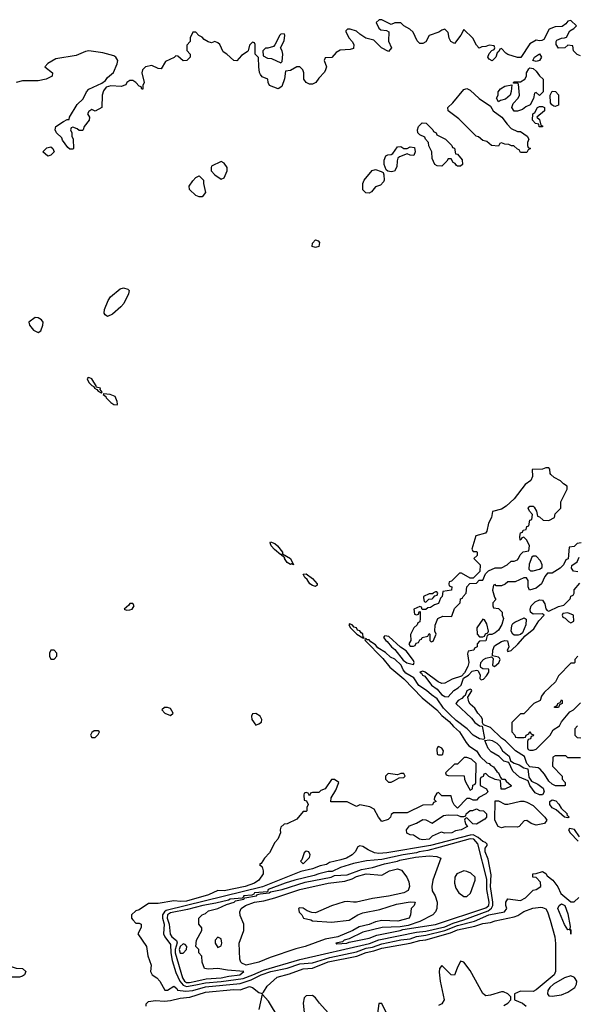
# Model space of a CAD drawing. Header units: inches. Extents: x 2701323 to 2964515, y 494916 to 722124.
# Tile 128 of 256: x 2762072 to 2765610, y 667423 to 673668. Entities that reach past the tile are written whole.
import ezdxf

# ---------------------------------------------------------------- set-up
doc = ezdxf.new("R2010")
doc.units = ezdxf.units.IN
doc.header["$MEASUREMENT"] = 0
doc.layers.add('C7666', color=7, linetype='Continuous')
doc.layers.add('C7667', color=7, linetype='Continuous')

msp = doc.modelspace()

# ---------------------------------------------------------------- linework, layer by layer
at = {"layer": 'C7666', "color": 2}
for points, elevation in [([(2764743.7, 670000), (2764742, 669998), (2764730, 669966), (2764703.6, 669956.4), (2764679.6, 669940.4), (2764662, 669938), (2764650, 669926), (2764626, 669926), (2764622, 669942), (2764610, 669946), (2764574, 669930), (2764578, 669898), (2764590, 669894), (2764602, 669898), (2764607.3, 669912.7), (2764614, 669914), (2764614, 669870), (2764611.6, 669848.4), (2764598, 669842), (2764594, 669830), (2764572, 669810), (2764552.7, 669767.3), (2764554, 669730), (2764542, 669710), (2764550, 669694), (2764570, 669694), (2764582, 669698), (2764587.3, 669712.7), (2764602, 669718), (2764610, 669734), (2764622, 669738), (2764626, 669750), (2764662, 669758), (2764670, 669774), (2764674, 669770), (2764674, 669730), (2764682, 669722), (2764694.6, 669725.4), (2764715.3, 669770), (2764706, 669790), (2764707.3, 669827.3), (2764726, 669870), (2764756.4, 669883.6), (2764810, 669882), (2764814.6, 669885.4), (2764830, 669934), (2764866, 669970), (2764870, 669994), (2764882, 669998), (2764882.7, 670000)], 6), ([(2765087.6, 670000), (2765094, 669990), (2765074, 669970), (2765074, 669950), (2765078, 669938), (2765110, 669934), (2765134, 669910), (2765134, 669890), (2765142, 669870), (2765131.6, 669831.6), (2765110, 669795.3), (2765090, 669779), (2765068, 669768), (2765052, 669768), (2765038, 669762), (2765030, 669728.7), (2764990, 669726), (2764974, 669710), (2764974, 669690), (2764958, 669682), (2764954, 669670), (2764918, 669662), (2764914, 669646), (2764922, 669590), (2764915.2, 669564.8), (2764894, 669526), (2764876, 669504), (2764815.9, 669484.1), (2764770, 669459), (2764750, 669457.2), (2764727.5, 669467.5), (2764644, 669530), (2764630, 669536.2), (2764611.3, 669530), (2764622.5, 669522.5), (2764628, 669510), (2764643.1, 669503.1), (2764686.1, 669446.1), (2764721.1, 669421.1), (2764747.5, 669387.5), (2764770, 669376), (2764790, 669372.2), (2764826.7, 669413.3), (2764854.5, 669430), (2764872.3, 669447.7), (2764888, 669492), (2764919.3, 669510), (2764943.3, 669536.7), (2764970, 669541.6), (2764979, 669539), (2764993.2, 669513.2), (2764992, 669490), (2765001, 669481), (2765015.1, 669484.9), (2765034.5, 669505.5), (2765049.2, 669530), (2765048.4, 669548.4), (2765011.4, 669551.4), (2764998.6, 669558.6), (2764995.1, 669570), (2764999.1, 669590), (2765014, 669610), (2765030, 669619), (2765066, 669626), (2765076, 669616), (2765071.3, 669571.3), (2765085.4, 669565.4), (2765112.3, 669587.7), (2765121.2, 669610), (2765117.5, 669617.5), (2765110, 669624), (2765072.9, 669632.9), (2765073.7, 669670), (2765084.5, 669695.5), (2765130, 669724.9), (2765150, 669730.4), (2765167.3, 669727.3), (2765176, 669690), (2765166.2, 669666.2), (2765170, 669661), (2765190, 669666.8), (2765233.3, 669706.7), (2765279.3, 669760.7), (2765335.1, 669804.9), (2765365.6, 669854.4), (2765399, 669890), (2765390, 669899), (2765330, 669897), (2765312.7, 669910), (2765311.8, 669930), (2765317, 669950), (2765343.6, 669976.4), (2765370, 669988), (2765390, 669986.8), (2765403.7, 669963.7), (2765410.6, 669930.6), (2765419.6, 669919.6), (2765430, 669917.3), (2765490, 669946), (2765524.7, 669955.3), (2765545.2, 669974.8), (2765564.7, 669995.3), (2765566.3, 670000)], 6), ([(2764635.2, 670000), (2764638, 669978), (2764650, 669974), (2764667.3, 669992.7), (2764690, 669994), (2764694.8, 670000)], 6), ([(2765630, 668986), (2765550, 668986), (2765538, 668998), (2765470, 668998), (2765454, 668990), (2765452.7, 668932.7), (2765514, 668870), (2765514, 668850), (2765534, 668830), (2765534, 668810), (2765530, 668808.7), (2765471.6, 668808.4), (2765450, 668818), (2765430, 668838), (2765403.1, 668883.1), (2765374.6, 668914.6), (2765362, 668922), (2765308, 668928), (2765289.3, 668949.3), (2765275.3, 668995.3), (2765218, 669030), (2765154.6, 669094.6), (2765128.7, 669110), (2765059, 669179), (2765015.3, 669195.3), (2765008.4, 669208.4), (2765008.7, 669230), (2765003.1, 669243.1), (2764978, 669270), (2764960.4, 669300.4), (2764930, 669326), (2764921.2, 669341.2), (2764915.3, 669370), (2764941.2, 669410), (2764938, 669418), (2764930, 669421.2), (2764908.8, 669411.2), (2764899.1, 669380.9), (2764890, 669377.2), (2764878, 669362), (2764854, 669350), (2764840.5, 669330), (2764938.3, 669238.3), (2764960.7, 669210), (2764990, 669188.2), (2765006.8, 669186.8), (2765021, 669110), (2765018, 669102), (2764990, 669107.6), (2764949.7, 669129.7), (2764910.7, 669170.7), (2764842.4, 669222.4), (2764800.5, 669260.5), (2764761, 669301), (2764720.1, 669360.1), (2764684.7, 669384.7), (2764653.7, 669413.7), (2764605.7, 669445.7), (2764572.5, 669492.5), (2764522.4, 669522.4), (2764504.6, 669544.6), (2764492.8, 669572.8), (2764452.4, 669612.4), (2764425.5, 669625.5), (2764393.5, 669653.5), (2764343.6, 669683.6), (2764330, 669702), (2764301.1, 669721.1), (2764290, 669734.7), (2764275.5, 669735.5), (2764270, 669742), (2764262.8, 669737.2), (2764264, 669730), (2764376.2, 669616.2), (2764420.6, 669560.6), (2764510, 669487.3), (2764625.8, 669365.8), (2764718.8, 669290), (2764750, 669254.8), (2764796.7, 669216.7), (2764824.1, 669184.1), (2764862.8, 669150), (2764904, 669084), (2764922.8, 669062.8), (2764971, 669030), (2764994.8, 668994.8), (2765035.3, 668955.3), (2765050, 668950.8), (2765059.6, 668939.6), (2765078, 668930), (2765098.8, 668898.8), (2765111, 668890), (2765122, 668862), (2765131.6, 668851.6), (2765151.3, 668850), (2765158, 668838), (2765191.3, 668810), (2765190, 668806), (2765150, 668788), (2765127.3, 668787.3), (2765122, 668842), (2765090, 668848), (2765048.4, 668868.4), (2765030, 668886), (2765018, 668882), (2765012, 668868), (2764998, 668862), (2764994, 668850), (2764994, 668810), (2765034, 668790), (2765042, 668770), (2765030, 668758), (2764984.7, 668735.3), (2764970, 668718), (2764950, 668718), (2764927.3, 668727.3), (2764910, 668728), (2764850, 668666), (2764828.4, 668688.4), (2764818, 668710), (2764810, 668746), (2764750, 668746), (2764730, 668766), (2764718, 668762), (2764703.6, 668736.4), (2764702, 668722), (2764714, 668710), (2764698, 668702), (2764691.6, 668688.4), (2764630, 668686), (2764530, 668638), (2764443.6, 668636.4), (2764430, 668626), (2764424.7, 668610), (2764410, 668595.3), (2764370, 668582), (2764348, 668610), (2764320.4, 668660.4), (2764294.6, 668674.6), (2764230, 668688), (2764210, 668678), (2764150, 668708), (2764047.3, 668707.3), (2764048.4, 668731.6), (2764078, 668782), (2764098, 668830), (2764070, 668848), (2764050, 668848), (2764011.1, 668788.9), (2763982, 668778), (2763970, 668766), (2763930, 668766), (2763918, 668762), (2763910, 668746), (2763902, 668762), (2763890, 668766), (2763878, 668762), (2763874, 668750), (2763878, 668718), (2763892.7, 668712.7), (2763902, 668690), (2763894, 668670), (2763894, 668650), (2763890, 668646), (2763870, 668646), (2763830, 668598), (2763770, 668568), (2763750, 668566), (2763730, 668546), (2763724.7, 668530), (2763726, 668510), (2763711, 668470), (2763690, 668448.7), (2763656.3, 668383.7), (2763624.7, 668350), (2763604.7, 668315.3), (2763594, 668310), (2763610, 668294), (2763618, 668270), (2763616, 668250), (2763590, 668209.3), (2763561, 668190), (2763502.8, 668170), (2763370, 668143), (2763330, 668145.1), (2763270, 668118), (2763130, 668077.4), (2763094.2, 668074.2), (2763050, 668079), (2762950, 668061.2), (2762890, 668061.2), (2762830, 668022), (2762810, 668015.3), (2762782, 667990), (2762781, 667970), (2762790, 667958), (2762810, 667938), (2762830, 667938), (2762842, 667930), (2762842, 667910), (2762822, 667870), (2762876, 667790), (2762884.7, 667730), (2762906, 667670), (2762902, 667630), (2762912, 667610), (2762942, 667590), (2762962, 667570), (2762992.7, 667512.7), (2763010, 667512), (2763050, 667538), (2763070, 667522), (2763073.2, 667513.2), (2763125.5, 667505.5), (2763170, 667510.2), (2763250, 667533.1), (2763470, 667554.7), (2763541.3, 667578.7), (2763604.7, 667610), (2763666.6, 667630), (2763768.5, 667651.5), (2763850, 667679.7), (2763930, 667685.2), (2764039.9, 667720.1), (2764210, 667755.8), (2764270, 667778.8), (2764310, 667785.4), (2764370, 667806.1), (2764490, 667830.9), (2764550, 667837.4), (2764590, 667853.1), (2764650, 667860.8), (2764770, 667890.1), (2764850, 667921.6), (2764957, 667950), (2765049.5, 667990), (2765148, 668010), (2765164, 668030), (2765157.2, 668050), (2765157.2, 668070), (2765169.3, 668090.7), (2765250, 668081), (2765282, 668098), (2765330, 668146), (2765348.9, 668151.1), (2765378, 668170), (2765376.4, 668196.4), (2765350, 668226), (2765328.9, 668228.9), (2765328, 668250), (2765350, 668252), (2765390, 668264.7), (2765410, 668252), (2765418, 668238), (2765456, 668210), (2765487.1, 668167.1), (2765506, 668126), (2765570, 668073), (2765590, 668073), (2765620.4, 668099.6)], 6), ([(2765614, 669630), (2765594, 669610), (2765594, 669590), (2765590, 669586), (2765570, 669586), (2765490, 669506), (2765471.1, 669468.9), (2765399.6, 669400.4), (2765383.6, 669376.4), (2765374, 669350), (2765334, 669330), (2765270, 669266), (2765250, 669266), (2765194, 669210), (2765194, 669150), (2765214, 669130), (2765218, 669118), (2765230, 669114), (2765270, 669114), (2765282, 669118), (2765286, 669130), (2765302, 669138), (2765310, 669154), (2765318, 669138), (2765332, 669132), (2765330, 669126), (2765318, 669122), (2765312.7, 669107.3), (2765298, 669102), (2765294, 669090), (2765294, 669050), (2765298, 669038), (2765310, 669034), (2765330, 669034), (2765350, 669042), (2765438, 669130), (2765456.4, 669163.6), (2765498, 669190), (2765510, 669214), (2765562, 669278), (2765586, 669290), (2765630, 669334)], 6), ([(2765611.6, 669188.4), (2765594, 669170), (2765594, 669130), (2765610, 669114), (2765632.7, 669112.7)], 6), ([(2765623.9, 668483.9), (2765591.4, 668531.4), (2765561.6, 668538.4), (2765554.8, 668530), (2765564.9, 668510), (2765616.4, 668456.4)], 10), ([(2762875.1, 667410), (2762873.6, 667426.4), (2762890, 667440.7), (2762933.1, 667446.9), (2762990, 667443.2), (2763030, 667446.7), (2763090, 667462.3), (2763151.4, 667468.6), (2763250, 667499), (2763430, 667517.5), (2763470, 667515.2), (2763530, 667535.5), (2763550, 667529), (2763590, 667497.4), (2763610, 667490.5), (2763620.1, 667499.9), (2763641.3, 667538.7), (2763705.6, 667594.4), (2763784.5, 667615.5), (2763870, 667648.2), (2763930, 667651.6), (2764030, 667692), (2764211.3, 667728.7), (2764270, 667752.1), (2764318.4, 667761.6), (2764370, 667778.7), (2764550, 667810.1), (2764610, 667828.2), (2764650, 667831.7), (2764804.6, 667875.4), (2764850, 667894.6), (2764960.9, 667919.1), (2765010, 667936.2), (2765058.8, 667941.2), (2765090, 667952.7), (2765210, 667977.4), (2765233.6, 667986.4), (2765270, 668011.3), (2765328.1, 668031.9), (2765378.2, 668038.2), (2765390, 668037.4), (2765410, 668027.3), (2765420.4, 668010), (2765437.3, 667957.3), (2765466.8, 667850), (2765470.9, 667809.1), (2765471, 667630), (2765462.8, 667610), (2765350, 667514.3), (2765330, 667502.9), (2765250, 667507), (2765211.3, 667490), (2765212, 667452), (2765262, 667430), (2765284.7, 667410)], 2), ([(2765144.7, 667415.3), (2765169.1, 667430.9), (2765188, 667450), (2765189, 667470), (2765169, 667490), (2765141.5, 667501.5), (2765130, 667501.6), (2765060.3, 667479.7), (2765030, 667476.9), (2765021.8, 667481.8), (2765010, 667492), (2764930, 667638), (2764890, 667689), (2764870, 667695.3), (2764847.1, 667652.9), (2764830, 667608), (2764810, 667608.7), (2764750, 667668.7), (2764736, 667650), (2764734, 667626), (2764740.3, 667570), (2764764.9, 667450), (2764750, 667424.8), (2764730, 667415.8)], 2), ([(2763779.7, 667230), (2763650, 667442.7), (2763610, 667488), (2763590.3, 667389.7)], 2), ([(2764030, 667369.2), (2763974, 667430), (2763950, 667464), (2763930, 667479), (2763890, 667477.2), (2763876.8, 667463.2), (2763870.4, 667429.6), (2763879.1, 667350)], 2), ([(2764397.7, 667370), (2764370, 667428.7), (2764351.6, 667428.4), (2764339.6, 667350)], 2)]:
    msp.add_lwpolyline(points, dxfattribs=dict(at, elevation=elevation))
for points, elevation in [([(2762790, 669966), (2762770, 669966), (2762764.7, 669955.3), (2762734, 669930), (2762750, 669922), (2762770, 669924.7), (2762786, 669930), (2762798, 669950)], 6), ([(2765550, 669906), (2765518, 669902), (2765514, 669890), (2765518, 669878), (2765532.7, 669872.7), (2765554, 669850), (2765570, 669842), (2765587.3, 669852.7), (2765586, 669890)], 6), ([(2764164.9, 669835.1), (2764161, 669830), (2764171.3, 669810), (2764211, 669770), (2764250, 669746.8), (2764255.3, 669744.7), (2764258, 669750), (2764252.3, 669752.3), (2764250, 669771.6), (2764238, 669778), (2764230, 669791.5), (2764216.2, 669796.2), (2764208.7, 669810), (2764195.3, 669815.3), (2764182, 669830)], 6), ([(2765010, 669866), (2764972, 669810), (2764974, 669770), (2764990, 669754), (2765010, 669754), (2765022, 669758), (2765028, 669772), (2765042, 669778), (2765046, 669790), (2765036.4, 669836.4), (2765022, 669862)], 6), ([(2765210, 669764.2), (2765200.9, 669770), (2765191.2, 669790), (2765194.3, 669825.7), (2765201.7, 669838.3), (2765214.2, 669845.8), (2765273.4, 669873.4), (2765286, 669866), (2765283.8, 669830), (2765262, 669778), (2765250, 669769.2), (2765235.8, 669764.2)], 6), ([(2764390, 669759.3), (2764384.1, 669755.9), (2764380.7, 669750), (2764394.8, 669730), (2764404.6, 669724.6), (2764430.8, 669690), (2764452.7, 669672.7), (2764505.3, 669605.3), (2764527.9, 669587.9), (2764570, 669578.8), (2764575.1, 669590), (2764570, 669604), (2764525.2, 669665.2), (2764487.3, 669687.3), (2764415.1, 669755.1)], 6), ([(2762290, 669668), (2762270, 669668), (2762261, 669650), (2762261, 669630), (2762270, 669612), (2762290, 669612), (2762308, 669630), (2762308, 669650)], 6), ([(2765466, 669306), (2765466, 669310), (2765482, 669318), (2765486, 669330), (2765502, 669338), (2765510, 669354), (2765514, 669350), (2765514, 669330), (2765498, 669322), (2765490, 669306)], 6), ([(2763010, 669306), (2762990, 669306), (2762974, 669290), (2762994, 669270), (2763030, 669254), (2763046, 669270), (2763030, 669298)], 6), ([(2763570, 669268), (2763550, 669266), (2763542, 669250), (2763544.7, 669230), (2763570, 669194), (2763590, 669202), (2763607.3, 669212.7), (2763608, 669230), (2763598, 669250)], 6), ([(2762570, 669158), (2762543.6, 669156.4), (2762530, 669146), (2762522, 669130), (2762530, 669114), (2762550, 669114), (2762570, 669134), (2762578, 669150)], 6), ([(2765370, 668751.1), (2765343.4, 668763.4), (2765309.8, 668809.8), (2765299.1, 668839.1), (2765243.6, 668863.6), (2765201.4, 668901.4), (2765176.6, 668956.6), (2765144.5, 668964.5), (2765115.1, 668995.1), (2765063.4, 669023.4), (2765044.5, 669044.5), (2765023.1, 669096.9), (2765050, 669099.3), (2765070, 669095.5), (2765099.4, 669079.4), (2765119.4, 669059.4), (2765135.5, 669030), (2765177.4, 668997.4), (2765186.4, 668966.4), (2765210, 668952.4), (2765242, 668942), (2765270, 668922.4), (2765296, 668916), (2765302.6, 668862.6), (2765318.8, 668838.8), (2765359.7, 668819.7), (2765392.9, 668792.9), (2765400.3, 668770), (2765390, 668752.3)], 6), ([(2764730, 669058), (2764724.7, 669055.3), (2764719.6, 669040.4), (2764722, 669010), (2764730, 669004.7), (2764750, 669004.7), (2764758, 669010), (2764762, 669030), (2764750, 669048)], 6), ([(2764910, 668988.7), (2764891.6, 668988.4), (2764850, 668946), (2764830, 668946), (2764774, 668890), (2764778, 668878), (2764790, 668874), (2764892.7, 668872.7), (2764894, 668850), (2764902, 668830), (2764930, 668782), (2764946, 668790), (2764947.3, 668812.7), (2764962, 668818), (2764966, 668830), (2764968, 668950), (2764938, 668978)], 6), ([(2764510, 668886), (2764490, 668886), (2764470, 668878), (2764410, 668886), (2764394, 668870), (2764394, 668850), (2764412.7, 668832.7), (2764430, 668832), (2764450, 668842), (2764480.4, 668859.6), (2764510, 668862), (2764518, 668870)], 6), ([(2765150, 668692), (2765170, 668692), (2765250, 668711.3), (2765270, 668711.3), (2765290, 668704.7), (2765330, 668684.7), (2765404.7, 668610), (2765416, 668590), (2765402, 668570), (2765350, 668559.3), (2765318, 668570), (2765290, 668588), (2765272.7, 668587.3), (2765242, 668550), (2765230, 668546), (2765151.6, 668548.4), (2765130, 668542), (2765108, 668550), (2765086, 668590), (2765090, 668714), (2765110, 668714)], 6), ([(2765550, 668606.3), (2765529.1, 668609.1), (2765476.8, 668656.8), (2765449.8, 668669.8), (2765435.8, 668690), (2765436.2, 668710), (2765450, 668719.5), (2765473.7, 668713.7), (2765492.7, 668692.7), (2765507.3, 668667.3), (2765544.9, 668630), (2765544.4, 668624.4), (2765558.8, 668610)], 6), ([(2764970, 668566), (2764947.3, 668567.3), (2764910, 668606), (2764898, 668602), (2764894, 668590), (2764903.6, 668563.6), (2764914, 668550), (2764874, 668530), (2764838, 668522), (2764814, 668510), (2764770, 668508.7), (2764745.4, 668514.6), (2764690, 668488.7), (2764670, 668469.6), (2764630, 668466), (2764609.3, 668469.3), (2764570, 668495.3), (2764550, 668498), (2764529.1, 668509.1), (2764526, 668530), (2764544.7, 668555.3), (2764590, 668571.3), (2764630, 668594), (2764650, 668592), (2764690, 668572), (2764760.4, 668619.6), (2764790, 668624.7), (2764850, 668622), (2764870, 668614), (2764890, 668614), (2764902, 668618), (2764906, 668630), (2764930, 668652), (2764947.3, 668652.7), (2764970, 668662), (2764990, 668652), (2765014, 668650), (2765034, 668630), (2765034, 668610), (2765023.6, 668596.4)], 6), ([(2764950, 668497), (2764930, 668496.5), (2764679.1, 668430), (2764402.4, 668382.4), (2764350, 668379.7), (2764324.4, 668384.4), (2764282.5, 668402.5), (2764250, 668424), (2764230, 668428.7), (2764218, 668422), (2764201, 668390), (2764181, 668370), (2764144.7, 668350), (2764110, 668338), (2764037.3, 668322.7), (2764018, 668310), (2763978.8, 668301.2), (2763930, 668281.6), (2763854.9, 668265.1), (2763612.1, 668167.9), (2763001.9, 668018.1), (2762990.6, 668009.4), (2762979, 667990), (2762978.6, 667970), (2762988, 667930), (2762985.3, 667870), (2762993.1, 667850), (2763030, 667802.8), (2763031.6, 667750), (2763040, 667700), (2763063.6, 667623.6), (2763089.1, 667569.1), (2763110, 667544), (2763130, 667536.6), (2763190, 667545.3), (2763250, 667559.1), (2763350, 667567.2), (2763490, 667587.2), (2763551.1, 667608.9), (2763619.8, 667640.2), (2763850, 667707.2), (2764291.5, 667808.5), (2764350, 667830.9), (2764590, 667880.1), (2764650, 667887.5), (2764770, 667914.6), (2764822.3, 667937.7), (2764890, 667957.5), (2765043.8, 668016.2), (2765066.5, 668033.5), (2765074.5, 668050), (2765075, 668070), (2765058.9, 668170), (2765063.8, 668243.8), (2765043.9, 668343.9), (2765026, 668390), (2765026.2, 668413.8), (2765039, 668430), (2765039, 668439), (2765028.7, 668450), (2765010, 668454.7), (2764981.6, 668481.6)], 10), ([(2764930, 668473.2), (2764740.7, 668419.3), (2764661.5, 668398.5), (2764606.8, 668390), (2764590, 668382.4), (2764504.7, 668370), (2764370, 668340.5), (2764273.1, 668333.1), (2764190, 668316.5), (2764108, 668290), (2764055.8, 668264.2), (2764030, 668264), (2763971, 668251), (2763941.1, 668238.9), (2763818.8, 668210), (2763756.3, 668190), (2763647.7, 668150), (2763643.6, 668136.4), (2763562.8, 668130), (2763558.5, 668121.5), (2763544.1, 668115.9), (2763491.3, 668110), (2763494, 668106), (2763483.6, 668096.4), (2763406.8, 668090), (2763396.7, 668083.3), (2763316.2, 668063.8), (2763234, 668050), (2763136.6, 668023.4), (2763030, 668002.2), (2763009.7, 667990.3), (2763006.8, 667970), (2763019.7, 667930), (2763027.1, 667867.1), (2763036.5, 667850), (2763067.3, 667827.3), (2763071.9, 667811.9), (2763059.3, 667770), (2763058.6, 667750), (2763104.3, 667590), (2763116.9, 667570), (2763130, 667561.1), (2763150, 667560.4), (2763190, 667568.9), (2763256.3, 667583.7), (2763350, 667589.6), (2763398.7, 667601.3), (2763469, 667610), (2763495.3, 667630), (2763390, 667638.9), (2763330, 667649.6), (2763270, 667645.1), (2763244, 667650), (2763229.1, 667689.1), (2763227.3, 667727.3), (2763208, 667750), (2763208, 667770), (2763189.2, 667790), (2763194, 667830), (2763228, 667890), (2763227.3, 667907.3), (2763208.7, 667930), (2763208, 667970), (2763229, 667990), (2763250, 667999.3), (2763270, 668016), (2763330, 668030.6), (2763384.7, 668055.3), (2763433.2, 668070), (2763441.6, 668078.4), (2763495.3, 668090), (2763501.2, 668098.8), (2763574, 668110), (2763581.5, 668118.5), (2763597.5, 668122.5), (2763655.3, 668130), (2763663.7, 668136.3), (2763737.2, 668150), (2763883.1, 668196.9), (2764049.2, 668230), (2764070, 668239.5), (2764150, 668244.8), (2764241.7, 668278.3), (2764310, 668290.4), (2764386.2, 668313.8), (2764469, 668330), (2764483.5, 668336.5), (2764584.4, 668355.6), (2764670, 668364.4), (2764719.5, 668359.5), (2764744.7, 668350), (2764694, 668210), (2764687.7, 668170), (2764690, 668142), (2764707.3, 668110), (2764720.7, 668070), (2764718.8, 668030), (2764710.8, 668010), (2764694, 667990), (2764611.7, 667948.3), (2764537.7, 667922.3), (2764485.5, 667914.5), (2764372, 667910), (2764250, 667879.3), (2764161.8, 667838.2), (2764130.8, 667830), (2764120.7, 667819.3), (2764078, 667810), (2764085.2, 667805.2), (2764148.7, 667810), (2764162.3, 667817.7), (2764290, 667842.2), (2764338.6, 667861.4), (2764485.2, 667890), (2764502.4, 667897.6), (2764710, 667928), (2765030, 668033.9), (2765049, 668050), (2765051.6, 668070), (2765036.4, 668150), (2765035.8, 668215.8), (2764979.8, 668439.8), (2764954, 668470)], 14), ([(2763890, 668394), (2763876.9, 668383.1), (2763862, 668338), (2763854, 668330), (2763870, 668314), (2763910, 668354), (2763915.3, 668370), (2763906, 668390)], 10), ([(2764189.8, 668069.8), (2764150, 668075.8), (2764130, 668073.3), (2764050, 668047), (2763950, 668002), (2763925.2, 668005.2), (2763896, 668016), (2763870, 668033.2), (2763850, 668034), (2763842, 668030), (2763846.4, 668006.4), (2763862, 667990), (2763872, 667970), (2763918.8, 667958.8), (2763930, 667952), (2764050, 667943), (2764163.1, 667956.9), (2764218, 667990), (2764250, 668003.1), (2764356.4, 668023.6), (2764462.3, 668057.7), (2764550, 668072.7), (2764582, 668070), (2764576, 668050), (2764556.3, 668030), (2764552.2, 667990), (2764544, 667970), (2764472, 667950), (2764370, 667954.7), (2764330, 667946), (2764290, 667928.7), (2764226.6, 667913.4), (2764184.9, 667890), (2764090.5, 667850), (2764010, 667835.6), (2763884, 667790), (2763824.6, 667775.4), (2763660.6, 667719.4), (2763590, 667689.8), (2763510, 667671.5), (2763482.6, 667682.6), (2763475.1, 667690), (2763469.5, 667710), (2763463.7, 667810), (2763495.3, 667890), (2763495.3, 667930), (2763470, 667986), (2763469.2, 668010), (2763477.2, 668030), (2763505.2, 668050), (2763561.2, 668070), (2763621, 668079), (2763690, 668097.7), (2763849.2, 668150), (2764029, 668190), (2764135.5, 668204.5), (2764181.1, 668218.9), (2764210, 668233.2), (2764270, 668250.2), (2764370, 668241.6), (2764419, 668270), (2764470, 668283), (2764493.7, 668273.7), (2764528, 668230), (2764540.3, 668200.3), (2764545.3, 668170), (2764536.2, 668143.8), (2764510, 668129.6), (2764411.7, 668108.3), (2764310, 668094.3), (2764210, 668071.3)], 10), ([(2764890, 668269.3), (2764846.8, 668250), (2764834, 668230), (2764830.7, 668190), (2764838.8, 668158.8), (2764858, 668130), (2764890, 668106), (2764910, 668106), (2764932.3, 668127.7), (2764962, 668210), (2764962, 668230), (2764934.8, 668254.8), (2764910, 668266)], 18), ([(2765570, 667868), (2765568.4, 667888.4), (2765558, 667898), (2765550, 667895.3), (2765530, 667929), (2765487.3, 668030), (2765494.5, 668050), (2765510, 668059.5), (2765530.2, 668050), (2765550, 667996), (2765564.7, 667915.3), (2765562, 667902), (2765570, 667894)], 2), ([(2763330, 667848), (2763312, 667830), (2763312, 667810), (2763330, 667782), (2763350, 667794), (2763355.3, 667810), (2763350, 667838)], 14), ([(2763110, 667807.1), (2763090.3, 667790), (2763084.6, 667770), (2763090, 667747.4), (2763110, 667746.3), (2763129.7, 667770), (2763132.3, 667790), (2763122.8, 667802.8)], 18), ([(2761990, 667594), (2761978, 667598), (2761930, 667628), (2761910, 667628), (2761905.7, 667674.3), (2761910, 667682.8), (2761930, 667690.8), (2761970, 667692), (2761994, 667670), (2762050, 667651.3), (2762090.7, 667650.7), (2762111.3, 667630), (2762102, 667610), (2762090, 667602), (2762070, 667595.3)], 2), ([(2765570, 667603), (2765530, 667590.9), (2765458.4, 667550), (2765436.4, 667530), (2765423, 667510), (2765420.7, 667490), (2765430, 667476), (2765450, 667474), (2765510, 667482.8), (2765550, 667500.7), (2765594, 667530), (2765606, 667550), (2765606.6, 667570), (2765593, 667593)], 6)]:
    msp.add_lwpolyline(points, close=True, dxfattribs=dict(at, elevation=elevation))
at = {"layer": 'C7667', "color": 2}
for points, elevation in [([(2765630, 673438), (2765610, 673448), (2765586, 673470), (2765582, 673502), (2765550, 673506), (2765531.3, 673488.7), (2765490, 673488), (2765475.3, 673510), (2765475.3, 673530), (2765481.2, 673538.8), (2765508.9, 673551.1), (2765528, 673552), (2765542, 673558), (2765563.1, 673596.9), (2765588.4, 673611.6), (2765606, 673630), (2765570, 673662), (2765550, 673658), (2765538, 673642), (2765514.8, 673625.2), (2765470, 673622), (2765431.6, 673608.4), (2765396.9, 673543.1), (2765384.7, 673535.3), (2765370, 673534), (2765350, 673539), (2765310, 673514), (2765252.7, 673427.3), (2765230, 673428), (2765170, 673448), (2765156.4, 673456.4), (2765130, 673486), (2765118, 673482), (2765112.7, 673467.3), (2765102, 673458), (2765094, 673430), (2765070, 673408), (2765050, 673418), (2765042, 673430), (2765050, 673454), (2765067.3, 673472.7), (2765082, 673478), (2765086, 673490), (2765082, 673502), (2765050, 673506), (2765030, 673498), (2765003.6, 673496.4), (2764988, 673488), (2764970, 673506), (2764948, 673550), (2764890, 673606), (2764872, 673570), (2764830, 673518), (2764808, 673530), (2764798, 673550), (2764790, 673586), (2764770, 673608), (2764750, 673602), (2764731, 673589), (2764670, 673568), (2764650, 673528), (2764630, 673518), (2764610, 673518), (2764594.6, 673534.6), (2764568.4, 673588.4), (2764548.4, 673608.4), (2764509.1, 673629.1), (2764490, 673648), (2764451.6, 673648.4), (2764430, 673638), (2764370, 673668), (2764352.7, 673667.3), (2764334, 673650), (2764350, 673614), (2764363.6, 673603.6), (2764399.6, 673599.6), (2764414, 673590), (2764412.7, 673532.7), (2764432, 673490), (2764412.7, 673467.3), (2764368, 673490), (2764319, 673539), (2764268, 673550), (2764230, 673575.3), (2764210, 673595.3), (2764170, 673608), (2764152.7, 673607.3), (2764142, 673598), (2764142, 673590), (2764162, 673550), (2764182, 673530), (2764192, 673510), (2764190, 673486), (2764170, 673478), (2764105.4, 673474.6), (2764079.6, 673460.4), (2764052, 673428), (2764010, 673426), (2764004.7, 673410), (2764018, 673370), (2764012, 673350), (2764005.4, 673334.6), (2763970, 673298), (2763951.1, 673268.9), (2763930, 673258), (2763910, 673258), (2763888.9, 673268.9), (2763875.3, 673290), (2763874, 673330), (2763868, 673350), (2763850, 673368), (2763830, 673368), (2763790, 673346), (2763758, 673342), (2763752.7, 673292.7), (2763736, 673244), (2763711.3, 673228.7), (2763658, 673250), (2763648, 673270), (2763646, 673290), (2763610, 673306), (2763600.2, 673320.2), (2763594, 673334), (2763589, 673370), (2763587.3, 673427.3), (2763566, 673450), (2763566, 673510), (2763562, 673522), (2763550, 673526), (2763530, 673506), (2763522, 673470), (2763516, 673464), (2763479.8, 673440.2), (2763450, 673408), (2763430, 673408.7), (2763386, 673450), (2763363.1, 673463.1), (2763342, 673510), (2763330, 673522), (2763310, 673528.7), (2763290, 673522), (2763268.4, 673528.4), (2763243.1, 673543.1), (2763230, 673558), (2763208.7, 673568.7), (2763190, 673588), (2763170, 673588), (2763152.7, 673552.7), (2763154, 673530), (2763132.7, 673507.3), (2763132.7, 673472.7), (2763154, 673450), (2763154, 673430), (2763131.6, 673408.4), (2763110, 673408), (2763076.4, 673436.4), (2763062, 673438), (2763051.6, 673428.4), (2762998, 673402), (2762970, 673355.3), (2762950, 673359), (2762910, 673377.2), (2762870.7, 673369.3), (2762851.3, 673350), (2762846.8, 673330), (2762862, 673270), (2762854, 673250), (2762852.7, 673227.3), (2762847.3, 673227.3), (2762842, 673242), (2762830, 673246), (2762808, 673270), (2762790, 673282), (2762770, 673282), (2762752, 673270), (2762744.7, 673255.3), (2762716, 673244), (2762650, 673249.2), (2762620.7, 673239.3), (2762602.8, 673217.2), (2762596, 673190), (2762594, 673110), (2762551.6, 673088.4), (2762530, 673098), (2762510, 673086), (2762502, 673070), (2762514, 673050), (2762512, 673030), (2762482, 672990), (2762474, 672970), (2762470, 672966), (2762450, 672966), (2762436.4, 672976.4), (2762410, 672986), (2762398, 672982), (2762394, 672970), (2762402, 672950), (2762402, 672930), (2762412, 672910), (2762414, 672850), (2762410, 672846), (2762390, 672846), (2762378, 672858), (2762344, 672904), (2762339, 672919), (2762306, 672950), (2762298, 672970), (2762302, 672990), (2762350, 673022), (2762374, 673034), (2762386, 673034), (2762388, 673050), (2762436, 673130), (2762474.2, 673165.8), (2762496, 673210), (2762510, 673226.8), (2762593.6, 673266.4), (2762617, 673283), (2762630, 673301), (2762667, 673333), (2762691.4, 673388.6), (2762694, 673410), (2762682.7, 673430), (2762670, 673438.4), (2762598.8, 673458.8), (2762510, 673469.6), (2762490, 673466), (2762430, 673440.4), (2762300.9, 673419.1), (2762250.8, 673390), (2762231.3, 673370), (2762281, 673330), (2762278, 673310), (2762241, 673290), (2762190, 673280.5), (2762090, 673279.5), (2762050, 673269.6)], 2), ([(2764882.7, 670000), (2764886, 670010), (2764906, 670030), (2764908.4, 670071.6), (2764927.3, 670092.7), (2764970, 670094), (2764987.3, 670112.7), (2765010, 670114), (2765027.3, 670152.7), (2765047.3, 670172.7), (2765090, 670192), (2765130, 670192), (2765166, 670210), (2765190, 670234), (2765210, 670234), (2765230, 670242), (2765238, 670250), (2765247.3, 670272.7), (2765267.3, 670292.7), (2765302, 670298), (2765306, 670330), (2765290, 670366), (2765270, 670386), (2765258, 670382), (2765254, 670370), (2765247.3, 670367.3), (2765246, 670390), (2765250, 670414), (2765262, 670418), (2765266, 670430), (2765286, 670434), (2765290, 670454), (2765302, 670458), (2765310, 670494), (2765322, 670498), (2765326, 670530), (2765306, 670550), (2765298, 670570), (2765310, 670582), (2765330, 670582), (2765336.9, 670576.9), (2765352, 670550), (2765358, 670518), (2765370, 670514), (2765392.7, 670492.7), (2765430, 670492), (2765466, 670510), (2765470, 670534), (2765506, 670570), (2765506, 670610), (2765546, 670690), (2765546, 670710), (2765523.1, 670723.1), (2765503.1, 670743.1), (2765464, 670764), (2765443.1, 670783.1), (2765438, 670790), (2765436.4, 670816.4), (2765430, 670826), (2765410, 670826), (2765390, 670818), (2765324.7, 670815.3), (2765324.9, 670770), (2765315.1, 670744.9), (2765279.9, 670720.1), (2765210, 670628.7), (2765158, 670582), (2765130, 670564), (2765072, 670548), (2765066, 670510), (2765046.4, 670473.6), (2765037.1, 670422.9), (2765027.9, 670412.1), (2764966.4, 670393.6), (2764942, 670310), (2764950, 670294), (2764970, 670294), (2764974, 670290), (2764974, 670270), (2764954, 670250), (2764994, 670210), (2764992.7, 670167.3), (2764950, 670126), (2764930, 670126), (2764876.4, 670156.4), (2764863.6, 670156.4), (2764812.7, 670107.3), (2764798, 670102), (2764794, 670090), (2764798, 670078), (2764814, 670070), (2764812, 670050), (2764758, 670042), (2764752, 670010), (2764743.7, 670000)], 6), ([(2765634, 670350), (2765610, 670346), (2765590, 670326), (2765558, 670322), (2765551.6, 670248.4), (2765538, 670242), (2765522, 670210), (2765502, 670190), (2765450, 670158), (2765422, 670158), (2765403.6, 670136.4), (2765382, 670090), (2765350, 670062), (2765306, 670050), (2765298, 670070), (2765298, 670110), (2765287.3, 670127.3), (2765270, 670128), (2765216.9, 670103.1), (2765170, 670102), (2765153.2, 670086.8), (2765130, 670077.2), (2765096.4, 670076.4), (2765090, 670086), (2765078, 670082), (2765072, 670050), (2765084.7, 670004.7), (2765087.6, 670000)], 6), ([(2765613.4, 670166.6), (2765586, 670170), (2765573.2, 670190), (2765574.6, 670205.4), (2765608.7, 670230), (2765621.5, 670258.5)], 6), ([(2765566.3, 670000), (2765570, 670011), (2765583.1, 670016.9), (2765589.3, 670030.7), (2765590, 670051), (2765626.6, 670093.4)], 6), ([(2764694.8, 670000), (2764706, 670014), (2764722, 670018), (2764726, 670030), (2764718, 670038), (2764710, 670038), (2764694, 670030), (2764694, 670026), (2764670, 670026), (2764634, 670010), (2764635.2, 670000)], 6)]:
    msp.add_lwpolyline(points, dxfattribs=dict(at, elevation=elevation))
for points, elevation in [([(2763750, 673578), (2763730, 673577.2), (2763722.8, 673570), (2763692, 673508), (2763682, 673498), (2763647.3, 673487.3), (2763632.7, 673487.3), (2763614, 673470), (2763618, 673438), (2763643.6, 673423.6), (2763670, 673422), (2763730, 673394), (2763738, 673402), (2763742, 673450), (2763738, 673470), (2763726, 673490), (2763750, 673534), (2763755.3, 673570)], 2), ([(2765350, 673402), (2765328, 673410), (2765338, 673430), (2765370, 673452), (2765382, 673430), (2765370, 673408.7)], 2), ([(2765370, 673188), (2765350, 673206), (2765338, 673202), (2765331.6, 673168.4), (2765311.1, 673128.9), (2765284, 673116), (2765262, 673098), (2765230, 673088.7), (2765210, 673088), (2765195.3, 673110), (2765204, 673136), (2765235.3, 673170), (2765244, 673190), (2765238, 673258), (2765230, 673266), (2765206, 673266), (2765206, 673270), (2765210, 673274), (2765250, 673274), (2765278, 673290), (2765288, 673310), (2765288.9, 673331.1), (2765303.1, 673356.9), (2765310, 673362), (2765330, 673358), (2765350, 673342), (2765370, 673312), (2765394, 673290), (2765394, 673210)], 2), ([(2765110, 673146), (2765098, 673170), (2765108, 673190), (2765108, 673210), (2765122, 673230), (2765150, 673246), (2765194, 673254), (2765191.6, 673211.6), (2765184.7, 673190), (2765155.3, 673164.7), (2765123.6, 673156.4)], 2), ([(2765230, 672958), (2765250, 672958), (2765292, 672930), (2765302, 672910), (2765294, 672890), (2765294, 672870), (2765298, 672858), (2765314, 672850), (2765298, 672842), (2765290, 672826), (2765250, 672826), (2765242, 672842), (2765230, 672846), (2765207.3, 672867.3), (2765192.7, 672867.3), (2765176.4, 672876.4), (2765150, 672878), (2765130, 672886), (2765118, 672882), (2765110, 672866), (2765066, 672870), (2765036.4, 672896.4), (2765010, 672902), (2764984, 672924), (2764968.7, 672930), (2764858.6, 673038.6), (2764790, 673089.2), (2764789.5, 673110.5), (2764820.2, 673139.8), (2764890, 673224.7), (2764910, 673231.3), (2764930, 673221), (2764987.5, 673167.5), (2765058.8, 673118.8), (2765076, 673090), (2765130.6, 673050.6), (2765164.5, 673004.5), (2765190, 672978)], 2), ([(2765470, 673118), (2765460.4, 673120.4), (2765448, 673128), (2765440.4, 673140.4), (2765438, 673190), (2765450, 673214), (2765472.7, 673212.7), (2765491.6, 673191.6), (2765490, 673126)], 2), ([(2765390, 672988), (2765369.1, 672989.1), (2765366, 673006), (2765346, 673010), (2765326, 673030), (2765328, 673070), (2765340.4, 673079.6), (2765358, 673110), (2765370, 673118), (2765390, 673118), (2765402, 673110), (2765402, 673090), (2765354, 673050), (2765370, 673034), (2765378, 672998), (2765390, 672994)], 2), ([(2764850, 672738), (2764843.1, 672743.1), (2764835.3, 672755.3), (2764823.1, 672763.1), (2764810, 672786), (2764790, 672786), (2764782, 672770), (2764750, 672738), (2764720.4, 672740.4), (2764706, 672750), (2764688.4, 672788.4), (2764688, 672830), (2764668.4, 672868.4), (2764666, 672890), (2764646, 672910), (2764642, 672922), (2764610, 672938), (2764598, 672950), (2764595.3, 672970), (2764602, 672990), (2764626, 673014), (2764650.9, 673010.9), (2764694, 672970), (2764698, 672958), (2764714, 672950), (2764718, 672938), (2764774, 672910), (2764814, 672870), (2764818, 672858), (2764830, 672854), (2764838, 672818), (2764850, 672814), (2764879.6, 672779.6), (2764882, 672750), (2764870, 672738)], 2), ([(2762250, 672802), (2762218, 672830), (2762244.7, 672855.3), (2762270, 672862), (2762282, 672850), (2762291.3, 672830), (2762270, 672808)], 2), ([(2764510, 672852), (2764530, 672852), (2764550, 672862), (2764578, 672858), (2764582, 672830), (2764572.7, 672807.3), (2764550, 672808), (2764530, 672818), (2764481, 672799), (2764472, 672790), (2764466.4, 672773.6), (2764466, 672734), (2764450, 672708), (2764430, 672702), (2764408, 672708), (2764396.4, 672716.4), (2764384, 672750), (2764384, 672776), (2764395.3, 672804.7), (2764408.9, 672811.1), (2764430, 672812), (2764440.4, 672819.6), (2764470, 672862), (2764490, 672864.7)], 2), ([(2763350, 672768), (2763290, 672738), (2763286, 672730), (2763287.7, 672710), (2763310, 672684), (2763350, 672656), (2763370, 672664.7), (2763388, 672710), (2763388, 672730), (2763370, 672758)], 6), ([(2764290, 672568), (2764269, 672569), (2764249, 672589), (2764248.4, 672628.4), (2764258, 672650), (2764309.1, 672710.9), (2764330, 672718), (2764366, 672706), (2764378, 672698), (2764383.6, 672683.6), (2764384.7, 672650), (2764379.8, 672640.2), (2764362, 672618), (2764330, 672608), (2764303.6, 672576.4)], 2), ([(2763210, 672543.7), (2763190, 672552.7), (2763149.6, 672590), (2763148.3, 672611.7), (2763170, 672646), (2763190, 672666), (2763210, 672678), (2763238, 672650), (2763238, 672630), (2763251, 672571), (2763230, 672545.2)], 2), ([(2763950, 672222.7), (2763928.7, 672230), (2763929, 672250), (2763950, 672270.8), (2763965.4, 672265.4), (2763974.8, 672254.8), (2763970, 672229.2)], 2), ([(2762630, 671785.2), (2762615.1, 671795.1), (2762607.2, 671807.2), (2762609.4, 671829.4), (2762633.8, 671886.2), (2762649.2, 671910), (2762710, 671961), (2762730, 671966.8), (2762758.5, 671958.5), (2762766, 671950), (2762762.8, 671930), (2762732.4, 671867.6), (2762714, 671846), (2762659.9, 671800.1)], 2), ([(2762170, 671779), (2762131, 671750), (2762134, 671730), (2762158.8, 671698.8), (2762190, 671684), (2762205.6, 671694.4), (2762219, 671730), (2762221.2, 671750), (2762210, 671764), (2762190, 671777.2)], 6), ([(2762510, 671399), (2762504, 671396), (2762501, 671390), (2762510, 671367.3), (2762530, 671347.3), (2762542, 671342), (2762547.3, 671330), (2762562, 671322), (2762570, 671311.3), (2762590, 671302), (2762595.3, 671304.7), (2762583.1, 671323.1), (2762584, 671330), (2762558, 671338), (2762559, 671341), (2762530, 671389)], 6), ([(2762604.7, 671295.3), (2762602, 671290), (2762618.8, 671278.8), (2762621, 671270), (2762650, 671240.7), (2762670, 671228), (2762690, 671226), (2762693.2, 671230), (2762690, 671246), (2762678, 671278), (2762646, 671290)], 6), ([(2763810, 670209.3), (2763796.4, 670216.4), (2763790, 670212.7), (2763770, 670226), (2763752.7, 670250), (2763754, 670254), (2763735.3, 670270), (2763738, 670278), (2763730, 670274), (2763688, 670308), (2763668.2, 670330), (2763661.2, 670350), (2763663.2, 670356.8), (2763690, 670345.5), (2763707.7, 670330), (2763739.1, 670290), (2763740.5, 670280.5), (2763790.2, 670250.2)], 2), ([(2765350, 670266), (2765330, 670266), (2765322, 670258), (2765305.4, 670214.6), (2765302, 670182), (2765312.7, 670172.7), (2765330, 670172), (2765370, 670182), (2765387.3, 670192.7), (2765388, 670210), (2765376.4, 670236.4)], 6), ([(2763950, 670072.7), (2763930, 670078.9), (2763914, 670090), (2763896.2, 670116.2), (2763880.5, 670130), (2763870, 670152), (2763890, 670153.7), (2763930, 670124.4), (2763960.4, 670090), (2763959.5, 670080.5)], 2)]:
    msp.add_lwpolyline(points, close=True, dxfattribs=dict(at, elevation=elevation))

doc.saveas('drawing.dxf')
